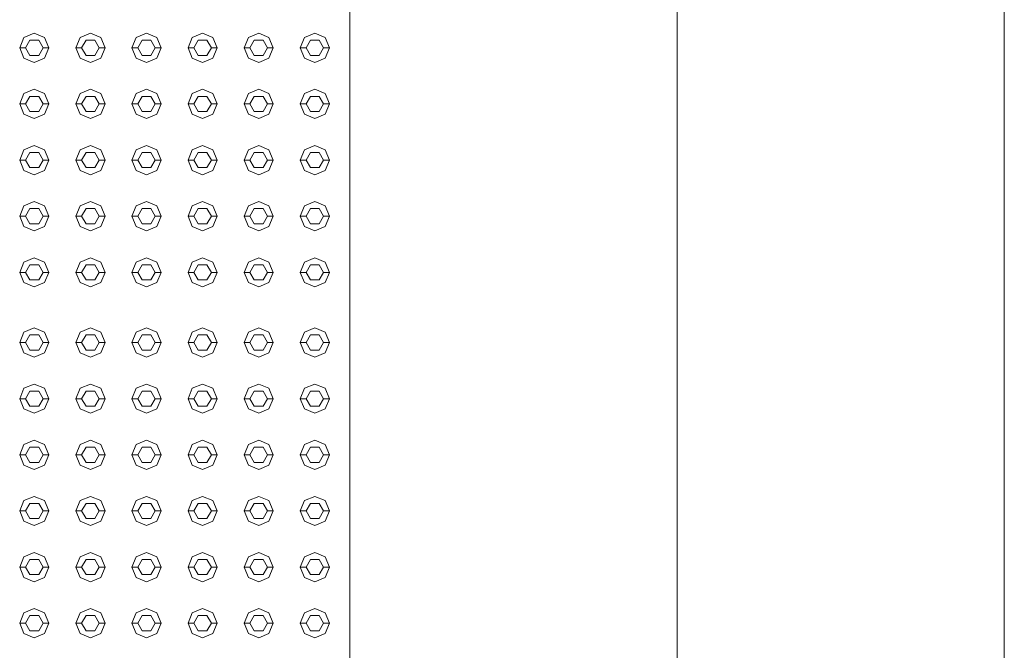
# Model space of a CAD drawing. Header units: millimetres. Extents: x 321 to 585, y -277 to 9.
# Tile 28 of 256: x 389.08 to 390.76, y -236.11 to -235.03. Entities that reach past the tile are written whole.
import ezdxf

# ---------------------------------------------------------------- set-up
doc = ezdxf.new("R2010")
doc.units = ezdxf.units.MM
doc.header["$MEASUREMENT"] = 0
doc.layers.add('IFC-Elemento construtivo genérico-Contorno', color=253, linetype='Continuous', lineweight=5)
doc.layers.add('IFC-Escada-Contorno', color=32, linetype='Continuous', lineweight=5)

msp = doc.modelspace()

# ---------------------------------------------------------------- linework, layer by layer
at = {"layer": 'IFC-Elemento construtivo genérico-Contorno', "lineweight": 5}
for p, q in [((389.0871, -235.0647), (389.1048, -235.0574)), ((389.1048, -235.0574), (389.1224, -235.0647)), ((389.1831, -235.0647), (389.2008, -235.0574)), ((389.2008, -235.0574), (389.2184, -235.0647)), ((389.2791, -235.0647), (389.2968, -235.0574)), ((389.2968, -235.0574), (389.3144, -235.0647)), ((389.3751, -235.0647), (389.3928, -235.0574)), ((389.3928, -235.0574), (389.4104, -235.0647)), ((389.4711, -235.0647), (389.4888, -235.0574)), ((389.4888, -235.0574), (389.5064, -235.0647)), ((389.5671, -235.0647), (389.5848, -235.0574)), ((389.5848, -235.0574), (389.6024, -235.0647)), ((389.0798, -235.0824), (389.0871, -235.0647)), ((389.0898, -235.0824), (389.0973, -235.0694)), ((389.0973, -235.0694), (389.1123, -235.0694)), ((389.1123, -235.0694), (389.1198, -235.0824)), ((389.1224, -235.0647), (389.1298, -235.0824)), ((389.1758, -235.0824), (389.1831, -235.0647)), ((389.1858, -235.0824), (389.1933, -235.0694)), ((389.1933, -235.0694), (389.2083, -235.0694)), ((389.2083, -235.0694), (389.2158, -235.0824)), ((389.2184, -235.0647), (389.2258, -235.0824)), ((389.2718, -235.0824), (389.2791, -235.0647)), ((389.2818, -235.0824), (389.2893, -235.0694)), ((389.2893, -235.0694), (389.3043, -235.0694)), ((389.3043, -235.0694), (389.3118, -235.0824)), ((389.3144, -235.0647), (389.3218, -235.0824)), ((389.3678, -235.0824), (389.3751, -235.0647)), ((389.3778, -235.0824), (389.3853, -235.0694)), ((389.3853, -235.0694), (389.4003, -235.0694)), ((389.4003, -235.0694), (389.4078, -235.0824)), ((389.4104, -235.0647), (389.4178, -235.0824)), ((389.4638, -235.0824), (389.4711, -235.0647)), ((389.4738, -235.0824), (389.4813, -235.0694)), ((389.4813, -235.0694), (389.4963, -235.0694)), ((389.4963, -235.0694), (389.5038, -235.0824)), ((389.5064, -235.0647), (389.5138, -235.0824)), ((389.5598, -235.0824), (389.5671, -235.0647)), ((389.5698, -235.0824), (389.5773, -235.0694)), ((389.5773, -235.0694), (389.5923, -235.0694)), ((389.5923, -235.0694), (389.5998, -235.0824)), ((389.6024, -235.0647), (389.6098, -235.0824)), ((389.0798, -235.0824), (389.0898, -235.0824)), ((389.0798, -235.0824), (389.0871, -235.1)), ((389.0898, -235.0824), (389.0973, -235.0953)), ((389.1123, -235.0953), (389.1198, -235.0824)), ((389.1198, -235.0824), (389.1298, -235.0824)), ((389.1224, -235.1), (389.1298, -235.0824)), ((389.1758, -235.0824), (389.1858, -235.0824)), ((389.1758, -235.0824), (389.1831, -235.1)), ((389.1858, -235.0824), (389.1933, -235.0953)), ((389.2083, -235.0953), (389.2158, -235.0824)), ((389.2158, -235.0824), (389.2258, -235.0824)), ((389.2184, -235.1), (389.2258, -235.0824)), ((389.2718, -235.0824), (389.2818, -235.0824)), ((389.2718, -235.0824), (389.2791, -235.1)), ((389.2818, -235.0824), (389.2893, -235.0953)), ((389.3043, -235.0953), (389.3118, -235.0824)), ((389.3118, -235.0824), (389.3218, -235.0824)), ((389.3144, -235.1), (389.3218, -235.0824)), ((389.3678, -235.0824), (389.3778, -235.0824)), ((389.3678, -235.0824), (389.3751, -235.1)), ((389.3778, -235.0824), (389.3853, -235.0953)), ((389.4003, -235.0953), (389.4078, -235.0824)), ((389.4078, -235.0824), (389.4178, -235.0824)), ((389.4104, -235.1), (389.4178, -235.0824)), ((389.4638, -235.0824), (389.4738, -235.0824)), ((389.4638, -235.0824), (389.4711, -235.1)), ((389.4738, -235.0824), (389.4813, -235.0953)), ((389.4963, -235.0953), (389.5038, -235.0824)), ((389.5038, -235.0824), (389.5138, -235.0824)), ((389.5064, -235.1), (389.5138, -235.0824)), ((389.5598, -235.0824), (389.5698, -235.0824)), ((389.5598, -235.0824), (389.5671, -235.1)), ((389.5698, -235.0824), (389.5773, -235.0953)), ((389.5923, -235.0953), (389.5998, -235.0824)), ((389.5998, -235.0824), (389.6098, -235.0824)), ((389.6024, -235.1), (389.6098, -235.0824)), ((389.0871, -235.1), (389.1048, -235.1074)), ((389.0973, -235.0953), (389.1123, -235.0953)), ((389.1048, -235.1074), (389.1224, -235.1)), ((389.1831, -235.1), (389.2008, -235.1074)), ((389.1933, -235.0953), (389.2083, -235.0953)), ((389.2008, -235.1074), (389.2184, -235.1)), ((389.2791, -235.1), (389.2968, -235.1074)), ((389.2893, -235.0953), (389.3043, -235.0953)), ((389.2968, -235.1074), (389.3144, -235.1)), ((389.3751, -235.1), (389.3928, -235.1074)), ((389.3853, -235.0953), (389.4003, -235.0953)), ((389.3928, -235.1074), (389.4104, -235.1)), ((389.4711, -235.1), (389.4888, -235.1074)), ((389.4813, -235.0953), (389.4963, -235.0953)), ((389.4888, -235.1074), (389.5064, -235.1)), ((389.5671, -235.1), (389.5848, -235.1074)), ((389.5773, -235.0953), (389.5923, -235.0953)), ((389.5848, -235.1074), (389.6024, -235.1)), ((389.0871, -235.1607), (389.1048, -235.1534)), ((389.1048, -235.1534), (389.1224, -235.1607)), ((389.1831, -235.1607), (389.2008, -235.1534)), ((389.2008, -235.1534), (389.2184, -235.1607)), ((389.2791, -235.1607), (389.2968, -235.1534)), ((389.2968, -235.1534), (389.3144, -235.1607)), ((389.3751, -235.1607), (389.3928, -235.1534)), ((389.3928, -235.1534), (389.4104, -235.1607)), ((389.4711, -235.1607), (389.4888, -235.1534)), ((389.4888, -235.1534), (389.5064, -235.1607)), ((389.5671, -235.1607), (389.5848, -235.1534)), ((389.5848, -235.1534), (389.6024, -235.1607)), ((389.0798, -235.1784), (389.0871, -235.1607)), ((389.0898, -235.1784), (389.0973, -235.1654)), ((389.0973, -235.1654), (389.1123, -235.1654)), ((389.1123, -235.1654), (389.1198, -235.1784)), ((389.1224, -235.1607), (389.1298, -235.1784)), ((389.1758, -235.1784), (389.1831, -235.1607)), ((389.1858, -235.1784), (389.1933, -235.1654)), ((389.1933, -235.1654), (389.2083, -235.1654)), ((389.2083, -235.1654), (389.2158, -235.1784)), ((389.2184, -235.1607), (389.2258, -235.1784)), ((389.2718, -235.1784), (389.2791, -235.1607)), ((389.2818, -235.1784), (389.2893, -235.1654)), ((389.2893, -235.1654), (389.3043, -235.1654)), ((389.3043, -235.1654), (389.3118, -235.1784)), ((389.3144, -235.1607), (389.3218, -235.1784)), ((389.3678, -235.1784), (389.3751, -235.1607)), ((389.3778, -235.1784), (389.3853, -235.1654)), ((389.3853, -235.1654), (389.4003, -235.1654)), ((389.4003, -235.1654), (389.4078, -235.1784)), ((389.4104, -235.1607), (389.4178, -235.1784)), ((389.4638, -235.1784), (389.4711, -235.1607)), ((389.4738, -235.1784), (389.4813, -235.1654)), ((389.4813, -235.1654), (389.4963, -235.1654)), ((389.4963, -235.1654), (389.5038, -235.1784)), ((389.5064, -235.1607), (389.5138, -235.1784)), ((389.5598, -235.1784), (389.5671, -235.1607)), ((389.5698, -235.1784), (389.5773, -235.1654)), ((389.5773, -235.1654), (389.5923, -235.1654)), ((389.5923, -235.1654), (389.5998, -235.1784)), ((389.6024, -235.1607), (389.6098, -235.1784)), ((389.0798, -235.1784), (389.0898, -235.1784)), ((389.0798, -235.1784), (389.0871, -235.196)), ((389.0898, -235.1784), (389.0973, -235.1913)), ((389.0973, -235.1913), (389.1123, -235.1913)), ((389.1123, -235.1913), (389.1198, -235.1784)), ((389.1198, -235.1784), (389.1298, -235.1784)), ((389.1224, -235.196), (389.1298, -235.1784)), ((389.1758, -235.1784), (389.1858, -235.1784)), ((389.1758, -235.1784), (389.1831, -235.196)), ((389.1858, -235.1784), (389.1933, -235.1913)), ((389.1933, -235.1913), (389.2083, -235.1913)), ((389.2083, -235.1913), (389.2158, -235.1784)), ((389.2158, -235.1784), (389.2258, -235.1784)), ((389.2184, -235.196), (389.2258, -235.1784)), ((389.2718, -235.1784), (389.2818, -235.1784)), ((389.2718, -235.1784), (389.2791, -235.196)), ((389.2818, -235.1784), (389.2893, -235.1913)), ((389.2893, -235.1913), (389.3043, -235.1913)), ((389.3043, -235.1913), (389.3118, -235.1784)), ((389.3118, -235.1784), (389.3218, -235.1784)), ((389.3144, -235.196), (389.3218, -235.1784)), ((389.3678, -235.1784), (389.3778, -235.1784)), ((389.3678, -235.1784), (389.3751, -235.196)), ((389.3778, -235.1784), (389.3853, -235.1913)), ((389.3853, -235.1913), (389.4003, -235.1913)), ((389.4003, -235.1913), (389.4078, -235.1784)), ((389.4078, -235.1784), (389.4178, -235.1784)), ((389.4104, -235.196), (389.4178, -235.1784)), ((389.4638, -235.1784), (389.4738, -235.1784)), ((389.4638, -235.1784), (389.4711, -235.196)), ((389.4738, -235.1784), (389.4813, -235.1913)), ((389.4813, -235.1913), (389.4963, -235.1913)), ((389.4963, -235.1913), (389.5038, -235.1784)), ((389.5038, -235.1784), (389.5138, -235.1784)), ((389.5064, -235.196), (389.5138, -235.1784)), ((389.5598, -235.1784), (389.5698, -235.1784)), ((389.5598, -235.1784), (389.5671, -235.196)), ((389.5698, -235.1784), (389.5773, -235.1913)), ((389.5773, -235.1913), (389.5923, -235.1913)), ((389.5923, -235.1913), (389.5998, -235.1784)), ((389.5998, -235.1784), (389.6098, -235.1784)), ((389.6024, -235.196), (389.6098, -235.1784)), ((389.0871, -235.196), (389.1048, -235.2034)), ((389.1048, -235.2034), (389.1224, -235.196)), ((389.1831, -235.196), (389.2008, -235.2034)), ((389.2008, -235.2034), (389.2184, -235.196)), ((389.2791, -235.196), (389.2968, -235.2034)), ((389.2968, -235.2034), (389.3144, -235.196)), ((389.3751, -235.196), (389.3928, -235.2034)), ((389.3928, -235.2034), (389.4104, -235.196)), ((389.4711, -235.196), (389.4888, -235.2034)), ((389.4888, -235.2034), (389.5064, -235.196)), ((389.5671, -235.196), (389.5848, -235.2034)), ((389.5848, -235.2034), (389.6024, -235.196)), ((389.0798, -235.2744), (389.0871, -235.2567)), ((389.0871, -235.2567), (389.1048, -235.2494)), ((389.1048, -235.2494), (389.1224, -235.2567)), ((389.1224, -235.2567), (389.1298, -235.2744)), ((389.1758, -235.2744), (389.1831, -235.2567)), ((389.1831, -235.2567), (389.2008, -235.2494)), ((389.2008, -235.2494), (389.2184, -235.2567)), ((389.2184, -235.2567), (389.2258, -235.2744)), ((389.2718, -235.2744), (389.2791, -235.2567)), ((389.2791, -235.2567), (389.2968, -235.2494)), ((389.2968, -235.2494), (389.3144, -235.2567)), ((389.3144, -235.2567), (389.3218, -235.2744)), ((389.3678, -235.2744), (389.3751, -235.2567)), ((389.3751, -235.2567), (389.3928, -235.2494)), ((389.3928, -235.2494), (389.4104, -235.2567)), ((389.4104, -235.2567), (389.4178, -235.2744)), ((389.4638, -235.2744), (389.4711, -235.2567)), ((389.4711, -235.2567), (389.4888, -235.2494)), ((389.4888, -235.2494), (389.5064, -235.2567)), ((389.5064, -235.2567), (389.5138, -235.2744)), ((389.5598, -235.2744), (389.5671, -235.2567)), ((389.5671, -235.2567), (389.5848, -235.2494)), ((389.5848, -235.2494), (389.6024, -235.2567)), ((389.6024, -235.2567), (389.6098, -235.2744)), ((389.0798, -235.2744), (389.0898, -235.2744)), ((389.0798, -235.2744), (389.0871, -235.292)), ((389.0898, -235.2744), (389.0973, -235.2614)), ((389.0898, -235.2744), (389.0973, -235.2873)), ((389.0973, -235.2614), (389.1123, -235.2614)), ((389.1123, -235.2614), (389.1198, -235.2744)), ((389.1123, -235.2873), (389.1198, -235.2744)), ((389.1198, -235.2744), (389.1298, -235.2744)), ((389.1224, -235.292), (389.1298, -235.2744)), ((389.1758, -235.2744), (389.1858, -235.2744)), ((389.1758, -235.2744), (389.1831, -235.292)), ((389.1858, -235.2744), (389.1933, -235.2614)), ((389.1858, -235.2744), (389.1933, -235.2873)), ((389.1933, -235.2614), (389.2083, -235.2614)), ((389.2083, -235.2614), (389.2158, -235.2744)), ((389.2083, -235.2873), (389.2158, -235.2744)), ((389.2158, -235.2744), (389.2258, -235.2744)), ((389.2184, -235.292), (389.2258, -235.2744)), ((389.2718, -235.2744), (389.2818, -235.2744)), ((389.2718, -235.2744), (389.2791, -235.292)), ((389.2818, -235.2744), (389.2893, -235.2614)), ((389.2818, -235.2744), (389.2893, -235.2873)), ((389.2893, -235.2614), (389.3043, -235.2614)), ((389.3043, -235.2614), (389.3118, -235.2744)), ((389.3043, -235.2873), (389.3118, -235.2744)), ((389.3118, -235.2744), (389.3218, -235.2744)), ((389.3144, -235.292), (389.3218, -235.2744)), ((389.3678, -235.2744), (389.3778, -235.2744)), ((389.3678, -235.2744), (389.3751, -235.292)), ((389.3778, -235.2744), (389.3853, -235.2614)), ((389.3778, -235.2744), (389.3853, -235.2873)), ((389.3853, -235.2614), (389.4003, -235.2614)), ((389.4003, -235.2614), (389.4078, -235.2744)), ((389.4003, -235.2873), (389.4078, -235.2744)), ((389.4078, -235.2744), (389.4178, -235.2744)), ((389.4104, -235.292), (389.4178, -235.2744)), ((389.4638, -235.2744), (389.4738, -235.2744)), ((389.4638, -235.2744), (389.4711, -235.292)), ((389.4738, -235.2744), (389.4813, -235.2614)), ((389.4738, -235.2744), (389.4813, -235.2873)), ((389.4813, -235.2614), (389.4963, -235.2614)), ((389.4963, -235.2614), (389.5038, -235.2744)), ((389.4963, -235.2873), (389.5038, -235.2744)), ((389.5038, -235.2744), (389.5138, -235.2744)), ((389.5064, -235.292), (389.5138, -235.2744)), ((389.5598, -235.2744), (389.5698, -235.2744)), ((389.5598, -235.2744), (389.5671, -235.292)), ((389.5698, -235.2744), (389.5773, -235.2614)), ((389.5698, -235.2744), (389.5773, -235.2873)), ((389.5773, -235.2614), (389.5923, -235.2614)), ((389.5923, -235.2614), (389.5998, -235.2744)), ((389.5923, -235.2873), (389.5998, -235.2744)), ((389.5998, -235.2744), (389.6098, -235.2744)), ((389.6024, -235.292), (389.6098, -235.2744)), ((389.0871, -235.292), (389.1048, -235.2994)), ((389.0973, -235.2873), (389.1123, -235.2873)), ((389.1048, -235.2994), (389.1224, -235.292)), ((389.1831, -235.292), (389.2008, -235.2994)), ((389.1933, -235.2873), (389.2083, -235.2873)), ((389.2008, -235.2994), (389.2184, -235.292)), ((389.2791, -235.292), (389.2968, -235.2994)), ((389.2893, -235.2873), (389.3043, -235.2873)), ((389.2968, -235.2994), (389.3144, -235.292)), ((389.3751, -235.292), (389.3928, -235.2994)), ((389.3853, -235.2873), (389.4003, -235.2873)), ((389.3928, -235.2994), (389.4104, -235.292)), ((389.4711, -235.292), (389.4888, -235.2994)), ((389.4813, -235.2873), (389.4963, -235.2873)), ((389.4888, -235.2994), (389.5064, -235.292)), ((389.5671, -235.292), (389.5848, -235.2994)), ((389.5773, -235.2873), (389.5923, -235.2873)), ((389.5848, -235.2994), (389.6024, -235.292)), ((389.0798, -235.3704), (389.0871, -235.3527)), ((389.0871, -235.3527), (389.1048, -235.3454)), ((389.0898, -235.3704), (389.0973, -235.3574)), ((389.0973, -235.3574), (389.1123, -235.3574)), ((389.1048, -235.3454), (389.1224, -235.3527)), ((389.1123, -235.3574), (389.1198, -235.3704)), ((389.1224, -235.3527), (389.1298, -235.3704)), ((389.1758, -235.3704), (389.1831, -235.3527)), ((389.1831, -235.3527), (389.2008, -235.3454)), ((389.1858, -235.3704), (389.1933, -235.3574)), ((389.1933, -235.3574), (389.2083, -235.3574)), ((389.2008, -235.3454), (389.2184, -235.3527)), ((389.2083, -235.3574), (389.2158, -235.3704)), ((389.2184, -235.3527), (389.2258, -235.3704)), ((389.2718, -235.3704), (389.2791, -235.3527)), ((389.2791, -235.3527), (389.2968, -235.3454)), ((389.2818, -235.3704), (389.2893, -235.3574)), ((389.2893, -235.3574), (389.3043, -235.3574)), ((389.2968, -235.3454), (389.3144, -235.3527)), ((389.3043, -235.3574), (389.3118, -235.3704)), ((389.3144, -235.3527), (389.3218, -235.3704)), ((389.3678, -235.3704), (389.3751, -235.3527)), ((389.3751, -235.3527), (389.3928, -235.3454)), ((389.3778, -235.3704), (389.3853, -235.3574)), ((389.3853, -235.3574), (389.4003, -235.3574)), ((389.3928, -235.3454), (389.4104, -235.3527)), ((389.4003, -235.3574), (389.4078, -235.3704)), ((389.4104, -235.3527), (389.4178, -235.3704)), ((389.4638, -235.3704), (389.4711, -235.3527)), ((389.4711, -235.3527), (389.4888, -235.3454)), ((389.4738, -235.3704), (389.4813, -235.3574)), ((389.4813, -235.3574), (389.4963, -235.3574)), ((389.4888, -235.3454), (389.5064, -235.3527)), ((389.4963, -235.3574), (389.5038, -235.3704)), ((389.5064, -235.3527), (389.5138, -235.3704)), ((389.5598, -235.3704), (389.5671, -235.3527)), ((389.5671, -235.3527), (389.5848, -235.3454)), ((389.5698, -235.3704), (389.5773, -235.3574)), ((389.5773, -235.3574), (389.5923, -235.3574)), ((389.5848, -235.3454), (389.6024, -235.3527)), ((389.5923, -235.3574), (389.5998, -235.3704)), ((389.6024, -235.3527), (389.6098, -235.3704)), ((389.0798, -235.3704), (389.0898, -235.3704)), ((389.0798, -235.3704), (389.0871, -235.388)), ((389.0898, -235.3704), (389.0973, -235.3833)), ((389.1123, -235.3833), (389.1198, -235.3704)), ((389.1198, -235.3704), (389.1298, -235.3704)), ((389.1224, -235.388), (389.1298, -235.3704)), ((389.1758, -235.3704), (389.1858, -235.3704)), ((389.1758, -235.3704), (389.1831, -235.388)), ((389.1858, -235.3704), (389.1933, -235.3833)), ((389.2083, -235.3833), (389.2158, -235.3704)), ((389.2158, -235.3704), (389.2258, -235.3704)), ((389.2184, -235.388), (389.2258, -235.3704)), ((389.2718, -235.3704), (389.2818, -235.3704)), ((389.2718, -235.3704), (389.2791, -235.388)), ((389.2818, -235.3704), (389.2893, -235.3833)), ((389.3043, -235.3833), (389.3118, -235.3704)), ((389.3118, -235.3704), (389.3218, -235.3704)), ((389.3144, -235.388), (389.3218, -235.3704)), ((389.3678, -235.3704), (389.3778, -235.3704)), ((389.3678, -235.3704), (389.3751, -235.388)), ((389.3778, -235.3704), (389.3853, -235.3833)), ((389.4003, -235.3833), (389.4078, -235.3704)), ((389.4078, -235.3704), (389.4178, -235.3704)), ((389.4104, -235.388), (389.4178, -235.3704)), ((389.4638, -235.3704), (389.4738, -235.3704)), ((389.4638, -235.3704), (389.4711, -235.388)), ((389.4738, -235.3704), (389.4813, -235.3833)), ((389.4963, -235.3833), (389.5038, -235.3704)), ((389.5038, -235.3704), (389.5138, -235.3704)), ((389.5064, -235.388), (389.5138, -235.3704)), ((389.5598, -235.3704), (389.5698, -235.3704)), ((389.5598, -235.3704), (389.5671, -235.388)), ((389.5698, -235.3704), (389.5773, -235.3833)), ((389.5923, -235.3833), (389.5998, -235.3704)), ((389.5998, -235.3704), (389.6098, -235.3704)), ((389.6024, -235.388), (389.6098, -235.3704)), ((389.0871, -235.388), (389.1048, -235.3954)), ((389.0973, -235.3833), (389.1123, -235.3833)), ((389.1048, -235.3954), (389.1224, -235.388)), ((389.1831, -235.388), (389.2008, -235.3954)), ((389.1933, -235.3833), (389.2083, -235.3833)), ((389.2008, -235.3954), (389.2184, -235.388)), ((389.2791, -235.388), (389.2968, -235.3954)), ((389.2893, -235.3833), (389.3043, -235.3833)), ((389.2968, -235.3954), (389.3144, -235.388)), ((389.3751, -235.388), (389.3928, -235.3954)), ((389.3853, -235.3833), (389.4003, -235.3833)), ((389.3928, -235.3954), (389.4104, -235.388)), ((389.4711, -235.388), (389.4888, -235.3954)), ((389.4813, -235.3833), (389.4963, -235.3833)), ((389.4888, -235.3954), (389.5064, -235.388)), ((389.5671, -235.388), (389.5848, -235.3954)), ((389.5773, -235.3833), (389.5923, -235.3833)), ((389.5848, -235.3954), (389.6024, -235.388)), ((389.0871, -235.4487), (389.1048, -235.4414)), ((389.1048, -235.4414), (389.1224, -235.4487)), ((389.1831, -235.4487), (389.2008, -235.4414)), ((389.2008, -235.4414), (389.2184, -235.4487)), ((389.2791, -235.4487), (389.2968, -235.4414)), ((389.2968, -235.4414), (389.3144, -235.4487)), ((389.3751, -235.4487), (389.3928, -235.4414)), ((389.3928, -235.4414), (389.4104, -235.4487)), ((389.4711, -235.4487), (389.4888, -235.4414)), ((389.4888, -235.4414), (389.5064, -235.4487)), ((389.5671, -235.4487), (389.5848, -235.4414)), ((389.5848, -235.4414), (389.6024, -235.4487)), ((389.0798, -235.4664), (389.0871, -235.4487)), ((389.0898, -235.4664), (389.0973, -235.4534)), ((389.0973, -235.4534), (389.1123, -235.4534)), ((389.1123, -235.4534), (389.1198, -235.4664)), ((389.1224, -235.4487), (389.1298, -235.4664)), ((389.1758, -235.4664), (389.1831, -235.4487)), ((389.1858, -235.4664), (389.1933, -235.4534)), ((389.1933, -235.4534), (389.2083, -235.4534)), ((389.2083, -235.4534), (389.2158, -235.4664)), ((389.2184, -235.4487), (389.2258, -235.4664)), ((389.2718, -235.4664), (389.2791, -235.4487)), ((389.2818, -235.4664), (389.2893, -235.4534)), ((389.2893, -235.4534), (389.3043, -235.4534)), ((389.3043, -235.4534), (389.3118, -235.4664)), ((389.3144, -235.4487), (389.3218, -235.4664)), ((389.3678, -235.4664), (389.3751, -235.4487)), ((389.3778, -235.4664), (389.3853, -235.4534)), ((389.3853, -235.4534), (389.4003, -235.4534)), ((389.4003, -235.4534), (389.4078, -235.4664)), ((389.4104, -235.4487), (389.4178, -235.4664)), ((389.4638, -235.4664), (389.4711, -235.4487)), ((389.4738, -235.4664), (389.4813, -235.4534)), ((389.4813, -235.4534), (389.4963, -235.4534)), ((389.4963, -235.4534), (389.5038, -235.4664)), ((389.5064, -235.4487), (389.5138, -235.4664)), ((389.5598, -235.4664), (389.5671, -235.4487)), ((389.5698, -235.4664), (389.5773, -235.4534)), ((389.5773, -235.4534), (389.5923, -235.4534)), ((389.5923, -235.4534), (389.5998, -235.4664)), ((389.6024, -235.4487), (389.6098, -235.4664)), ((389.0798, -235.4664), (389.0898, -235.4664)), ((389.0798, -235.4664), (389.0871, -235.484)), ((389.0898, -235.4664), (389.0973, -235.4793)), ((389.1123, -235.4793), (389.1198, -235.4664)), ((389.1198, -235.4664), (389.1298, -235.4664)), ((389.1224, -235.484), (389.1298, -235.4664)), ((389.1758, -235.4664), (389.1858, -235.4664)), ((389.1758, -235.4664), (389.1831, -235.484)), ((389.1858, -235.4664), (389.1933, -235.4793)), ((389.2083, -235.4793), (389.2158, -235.4664)), ((389.2158, -235.4664), (389.2258, -235.4664)), ((389.2184, -235.484), (389.2258, -235.4664)), ((389.2718, -235.4664), (389.2818, -235.4664)), ((389.2718, -235.4664), (389.2791, -235.484)), ((389.2818, -235.4664), (389.2893, -235.4793)), ((389.3043, -235.4793), (389.3118, -235.4664)), ((389.3118, -235.4664), (389.3218, -235.4664)), ((389.3144, -235.484), (389.3218, -235.4664)), ((389.3678, -235.4664), (389.3778, -235.4664)), ((389.3678, -235.4664), (389.3751, -235.484)), ((389.3778, -235.4664), (389.3853, -235.4793)), ((389.4003, -235.4793), (389.4078, -235.4664)), ((389.4078, -235.4664), (389.4178, -235.4664)), ((389.4104, -235.484), (389.4178, -235.4664)), ((389.4638, -235.4664), (389.4738, -235.4664)), ((389.4638, -235.4664), (389.4711, -235.484)), ((389.4738, -235.4664), (389.4813, -235.4793)), ((389.4963, -235.4793), (389.5038, -235.4664)), ((389.5038, -235.4664), (389.5138, -235.4664)), ((389.5064, -235.484), (389.5138, -235.4664)), ((389.5598, -235.4664), (389.5698, -235.4664)), ((389.5598, -235.4664), (389.5671, -235.484)), ((389.5698, -235.4664), (389.5773, -235.4793)), ((389.5923, -235.4793), (389.5998, -235.4664)), ((389.5998, -235.4664), (389.6098, -235.4664)), ((389.6024, -235.484), (389.6098, -235.4664)), ((389.0871, -235.484), (389.1048, -235.4914)), ((389.0973, -235.4793), (389.1123, -235.4793)), ((389.1048, -235.4914), (389.1224, -235.484)), ((389.1831, -235.484), (389.2008, -235.4914)), ((389.1933, -235.4793), (389.2083, -235.4793)), ((389.2008, -235.4914), (389.2184, -235.484)), ((389.2791, -235.484), (389.2968, -235.4914)), ((389.2893, -235.4793), (389.3043, -235.4793)), ((389.2968, -235.4914), (389.3144, -235.484)), ((389.3751, -235.484), (389.3928, -235.4914)), ((389.3853, -235.4793), (389.4003, -235.4793)), ((389.3928, -235.4914), (389.4104, -235.484)), ((389.4711, -235.484), (389.4888, -235.4914)), ((389.4813, -235.4793), (389.4963, -235.4793)), ((389.4888, -235.4914), (389.5064, -235.484)), ((389.5671, -235.484), (389.5848, -235.4914)), ((389.5773, -235.4793), (389.5923, -235.4793)), ((389.5848, -235.4914), (389.6024, -235.484)), ((389.0871, -235.5687), (389.1048, -235.5614)), ((389.1048, -235.5614), (389.1224, -235.5687)), ((389.1831, -235.5687), (389.2008, -235.5614)), ((389.2008, -235.5614), (389.2184, -235.5687)), ((389.2791, -235.5687), (389.2968, -235.5614)), ((389.2968, -235.5614), (389.3144, -235.5687)), ((389.3751, -235.5687), (389.3928, -235.5614)), ((389.3928, -235.5614), (389.4104, -235.5687)), ((389.4711, -235.5687), (389.4888, -235.5614)), ((389.4888, -235.5614), (389.5064, -235.5687)), ((389.5671, -235.5687), (389.5848, -235.5614)), ((389.5848, -235.5614), (389.6024, -235.5687)), ((389.0798, -235.5864), (389.0871, -235.5687)), ((389.0898, -235.5864), (389.0973, -235.5734)), ((389.0973, -235.5734), (389.1123, -235.5734)), ((389.1123, -235.5734), (389.1198, -235.5864)), ((389.1224, -235.5687), (389.1298, -235.5864)), ((389.1758, -235.5864), (389.1831, -235.5687)), ((389.1858, -235.5864), (389.1933, -235.5734)), ((389.1933, -235.5734), (389.2083, -235.5734)), ((389.2083, -235.5734), (389.2158, -235.5864)), ((389.2184, -235.5687), (389.2258, -235.5864)), ((389.2718, -235.5864), (389.2791, -235.5687)), ((389.2818, -235.5864), (389.2893, -235.5734)), ((389.2893, -235.5734), (389.3043, -235.5734)), ((389.3043, -235.5734), (389.3118, -235.5864)), ((389.3144, -235.5687), (389.3218, -235.5864)), ((389.3678, -235.5864), (389.3751, -235.5687)), ((389.3778, -235.5864), (389.3853, -235.5734)), ((389.3853, -235.5734), (389.4003, -235.5734)), ((389.4003, -235.5734), (389.4078, -235.5864)), ((389.4104, -235.5687), (389.4178, -235.5864)), ((389.4638, -235.5864), (389.4711, -235.5687)), ((389.4738, -235.5864), (389.4813, -235.5734)), ((389.4813, -235.5734), (389.4963, -235.5734)), ((389.4963, -235.5734), (389.5038, -235.5864)), ((389.5064, -235.5687), (389.5138, -235.5864)), ((389.5598, -235.5864), (389.5671, -235.5687)), ((389.5698, -235.5864), (389.5773, -235.5734)), ((389.5773, -235.5734), (389.5923, -235.5734)), ((389.5923, -235.5734), (389.5998, -235.5864)), ((389.6024, -235.5687), (389.6098, -235.5864)), ((389.0798, -235.5864), (389.0898, -235.5864)), ((389.0798, -235.5864), (389.0871, -235.604)), ((389.0898, -235.5864), (389.0973, -235.5993)), ((389.1123, -235.5993), (389.1198, -235.5864)), ((389.1198, -235.5864), (389.1298, -235.5864)), ((389.1224, -235.604), (389.1298, -235.5864)), ((389.1758, -235.5864), (389.1858, -235.5864)), ((389.1758, -235.5864), (389.1831, -235.604)), ((389.1858, -235.5864), (389.1933, -235.5993)), ((389.2083, -235.5993), (389.2158, -235.5864)), ((389.2158, -235.5864), (389.2258, -235.5864)), ((389.2184, -235.604), (389.2258, -235.5864)), ((389.2718, -235.5864), (389.2818, -235.5864)), ((389.2718, -235.5864), (389.2791, -235.604)), ((389.2818, -235.5864), (389.2893, -235.5993)), ((389.3043, -235.5993), (389.3118, -235.5864)), ((389.3118, -235.5864), (389.3218, -235.5864)), ((389.3144, -235.604), (389.3218, -235.5864)), ((389.3678, -235.5864), (389.3778, -235.5864)), ((389.3678, -235.5864), (389.3751, -235.604)), ((389.3778, -235.5864), (389.3853, -235.5993)), ((389.4003, -235.5993), (389.4078, -235.5864)), ((389.4078, -235.5864), (389.4178, -235.5864)), ((389.4104, -235.604), (389.4178, -235.5864)), ((389.4638, -235.5864), (389.4738, -235.5864)), ((389.4638, -235.5864), (389.4711, -235.604)), ((389.4738, -235.5864), (389.4813, -235.5993)), ((389.4963, -235.5993), (389.5038, -235.5864)), ((389.5038, -235.5864), (389.5138, -235.5864)), ((389.5064, -235.604), (389.5138, -235.5864)), ((389.5598, -235.5864), (389.5698, -235.5864)), ((389.5598, -235.5864), (389.5671, -235.604)), ((389.5698, -235.5864), (389.5773, -235.5993)), ((389.5923, -235.5993), (389.5998, -235.5864)), ((389.5998, -235.5864), (389.6098, -235.5864)), ((389.6024, -235.604), (389.6098, -235.5864)), ((389.0871, -235.604), (389.1048, -235.6114)), ((389.0973, -235.5993), (389.1123, -235.5993)), ((389.1048, -235.6114), (389.1224, -235.604)), ((389.1831, -235.604), (389.2008, -235.6114)), ((389.1933, -235.5993), (389.2083, -235.5993)), ((389.2008, -235.6114), (389.2184, -235.604)), ((389.2791, -235.604), (389.2968, -235.6114)), ((389.2893, -235.5993), (389.3043, -235.5993)), ((389.2968, -235.6114), (389.3144, -235.604)), ((389.3751, -235.604), (389.3928, -235.6114)), ((389.3853, -235.5993), (389.4003, -235.5993)), ((389.3928, -235.6114), (389.4104, -235.604)), ((389.4711, -235.604), (389.4888, -235.6114)), ((389.4813, -235.5993), (389.4963, -235.5993)), ((389.4888, -235.6114), (389.5064, -235.604)), ((389.5671, -235.604), (389.5848, -235.6114)), ((389.5773, -235.5993), (389.5923, -235.5993)), ((389.5848, -235.6114), (389.6024, -235.604)), ((389.0871, -235.6647), (389.1048, -235.6574)), ((389.1048, -235.6574), (389.1224, -235.6647)), ((389.1831, -235.6647), (389.2008, -235.6574)), ((389.2008, -235.6574), (389.2184, -235.6647)), ((389.2791, -235.6647), (389.2968, -235.6574)), ((389.2968, -235.6574), (389.3144, -235.6647)), ((389.3751, -235.6647), (389.3928, -235.6574)), ((389.3928, -235.6574), (389.4104, -235.6647)), ((389.4711, -235.6647), (389.4888, -235.6574)), ((389.4888, -235.6574), (389.5064, -235.6647)), ((389.5671, -235.6647), (389.5848, -235.6574)), ((389.5848, -235.6574), (389.6024, -235.6647)), ((389.0798, -235.6824), (389.0871, -235.6647)), ((389.0898, -235.6824), (389.0973, -235.6694)), ((389.0973, -235.6694), (389.1123, -235.6694)), ((389.1123, -235.6694), (389.1198, -235.6824)), ((389.1224, -235.6647), (389.1298, -235.6824)), ((389.1758, -235.6824), (389.1831, -235.6647)), ((389.1858, -235.6824), (389.1933, -235.6694)), ((389.1933, -235.6694), (389.2083, -235.6694)), ((389.2083, -235.6694), (389.2158, -235.6824)), ((389.2184, -235.6647), (389.2258, -235.6824)), ((389.2718, -235.6824), (389.2791, -235.6647)), ((389.2818, -235.6824), (389.2893, -235.6694)), ((389.2893, -235.6694), (389.3043, -235.6694)), ((389.3043, -235.6694), (389.3118, -235.6824)), ((389.3144, -235.6647), (389.3218, -235.6824)), ((389.3678, -235.6824), (389.3751, -235.6647)), ((389.3778, -235.6824), (389.3853, -235.6694)), ((389.3853, -235.6694), (389.4003, -235.6694)), ((389.4003, -235.6694), (389.4078, -235.6824)), ((389.4104, -235.6647), (389.4178, -235.6824)), ((389.4638, -235.6824), (389.4711, -235.6647)), ((389.4738, -235.6824), (389.4813, -235.6694)), ((389.4813, -235.6694), (389.4963, -235.6694)), ((389.4963, -235.6694), (389.5038, -235.6824)), ((389.5064, -235.6647), (389.5138, -235.6824)), ((389.5598, -235.6824), (389.5671, -235.6647)), ((389.5698, -235.6824), (389.5773, -235.6694)), ((389.5773, -235.6694), (389.5923, -235.6694)), ((389.5923, -235.6694), (389.5998, -235.6824)), ((389.6024, -235.6647), (389.6098, -235.6824)), ((389.0798, -235.6824), (389.0898, -235.6824)), ((389.0798, -235.6824), (389.0871, -235.7)), ((389.0898, -235.6824), (389.0973, -235.6953)), ((389.0973, -235.6953), (389.1123, -235.6953)), ((389.1123, -235.6953), (389.1198, -235.6824)), ((389.1198, -235.6824), (389.1298, -235.6824)), ((389.1224, -235.7), (389.1298, -235.6824)), ((389.1758, -235.6824), (389.1858, -235.6824)), ((389.1758, -235.6824), (389.1831, -235.7)), ((389.1858, -235.6824), (389.1933, -235.6953)), ((389.1933, -235.6953), (389.2083, -235.6953)), ((389.2083, -235.6953), (389.2158, -235.6824)), ((389.2158, -235.6824), (389.2258, -235.6824)), ((389.2184, -235.7), (389.2258, -235.6824)), ((389.2718, -235.6824), (389.2818, -235.6824)), ((389.2718, -235.6824), (389.2791, -235.7)), ((389.2818, -235.6824), (389.2893, -235.6953)), ((389.2893, -235.6953), (389.3043, -235.6953)), ((389.3043, -235.6953), (389.3118, -235.6824)), ((389.3118, -235.6824), (389.3218, -235.6824)), ((389.3144, -235.7), (389.3218, -235.6824)), ((389.3678, -235.6824), (389.3778, -235.6824)), ((389.3678, -235.6824), (389.3751, -235.7)), ((389.3778, -235.6824), (389.3853, -235.6953)), ((389.3853, -235.6953), (389.4003, -235.6953)), ((389.4003, -235.6953), (389.4078, -235.6824)), ((389.4078, -235.6824), (389.4178, -235.6824)), ((389.4104, -235.7), (389.4178, -235.6824)), ((389.4638, -235.6824), (389.4738, -235.6824)), ((389.4638, -235.6824), (389.4711, -235.7)), ((389.4738, -235.6824), (389.4813, -235.6953)), ((389.4813, -235.6953), (389.4963, -235.6953)), ((389.4963, -235.6953), (389.5038, -235.6824)), ((389.5038, -235.6824), (389.5138, -235.6824)), ((389.5064, -235.7), (389.5138, -235.6824)), ((389.5598, -235.6824), (389.5698, -235.6824)), ((389.5598, -235.6824), (389.5671, -235.7)), ((389.5698, -235.6824), (389.5773, -235.6953)), ((389.5773, -235.6953), (389.5923, -235.6953)), ((389.5923, -235.6953), (389.5998, -235.6824)), ((389.5998, -235.6824), (389.6098, -235.6824)), ((389.6024, -235.7), (389.6098, -235.6824)), ((389.0871, -235.7), (389.1048, -235.7074)), ((389.1048, -235.7074), (389.1224, -235.7)), ((389.1831, -235.7), (389.2008, -235.7074)), ((389.2008, -235.7074), (389.2184, -235.7)), ((389.2791, -235.7), (389.2968, -235.7074)), ((389.2968, -235.7074), (389.3144, -235.7)), ((389.3751, -235.7), (389.3928, -235.7074)), ((389.3928, -235.7074), (389.4104, -235.7)), ((389.4711, -235.7), (389.4888, -235.7074)), ((389.4888, -235.7074), (389.5064, -235.7)), ((389.5671, -235.7), (389.5848, -235.7074)), ((389.5848, -235.7074), (389.6024, -235.7)), ((389.0798, -235.7784), (389.0871, -235.7607)), ((389.0871, -235.7607), (389.1048, -235.7534)), ((389.1048, -235.7534), (389.1224, -235.7607)), ((389.1224, -235.7607), (389.1298, -235.7784)), ((389.1758, -235.7784), (389.1831, -235.7607)), ((389.1831, -235.7607), (389.2008, -235.7534)), ((389.2008, -235.7534), (389.2184, -235.7607)), ((389.2184, -235.7607), (389.2258, -235.7784)), ((389.2718, -235.7784), (389.2791, -235.7607)), ((389.2791, -235.7607), (389.2968, -235.7534)), ((389.2968, -235.7534), (389.3144, -235.7607)), ((389.3144, -235.7607), (389.3218, -235.7784)), ((389.3678, -235.7784), (389.3751, -235.7607)), ((389.3751, -235.7607), (389.3928, -235.7534)), ((389.3928, -235.7534), (389.4104, -235.7607)), ((389.4104, -235.7607), (389.4178, -235.7784)), ((389.4638, -235.7784), (389.4711, -235.7607)), ((389.4711, -235.7607), (389.4888, -235.7534)), ((389.4888, -235.7534), (389.5064, -235.7607)), ((389.5064, -235.7607), (389.5138, -235.7784)), ((389.5598, -235.7784), (389.5671, -235.7607)), ((389.5671, -235.7607), (389.5848, -235.7534)), ((389.5848, -235.7534), (389.6024, -235.7607)), ((389.6024, -235.7607), (389.6098, -235.7784)), ((389.0798, -235.7784), (389.0898, -235.7784)), ((389.0798, -235.7784), (389.0871, -235.796)), ((389.0898, -235.7784), (389.0973, -235.7654)), ((389.0898, -235.7784), (389.0973, -235.7913)), ((389.0973, -235.7654), (389.1123, -235.7654)), ((389.1123, -235.7654), (389.1198, -235.7784)), ((389.1123, -235.7913), (389.1198, -235.7784)), ((389.1198, -235.7784), (389.1298, -235.7784)), ((389.1224, -235.796), (389.1298, -235.7784)), ((389.1758, -235.7784), (389.1858, -235.7784)), ((389.1758, -235.7784), (389.1831, -235.796)), ((389.1858, -235.7784), (389.1933, -235.7654)), ((389.1858, -235.7784), (389.1933, -235.7913)), ((389.1933, -235.7654), (389.2083, -235.7654)), ((389.2083, -235.7654), (389.2158, -235.7784)), ((389.2083, -235.7913), (389.2158, -235.7784)), ((389.2158, -235.7784), (389.2258, -235.7784)), ((389.2184, -235.796), (389.2258, -235.7784)), ((389.2718, -235.7784), (389.2818, -235.7784)), ((389.2718, -235.7784), (389.2791, -235.796)), ((389.2818, -235.7784), (389.2893, -235.7654)), ((389.2818, -235.7784), (389.2893, -235.7913)), ((389.2893, -235.7654), (389.3043, -235.7654)), ((389.3043, -235.7654), (389.3118, -235.7784)), ((389.3043, -235.7913), (389.3118, -235.7784)), ((389.3118, -235.7784), (389.3218, -235.7784)), ((389.3144, -235.796), (389.3218, -235.7784)), ((389.3678, -235.7784), (389.3778, -235.7784)), ((389.3678, -235.7784), (389.3751, -235.796)), ((389.3778, -235.7784), (389.3853, -235.7654)), ((389.3778, -235.7784), (389.3853, -235.7913)), ((389.3853, -235.7654), (389.4003, -235.7654)), ((389.4003, -235.7654), (389.4078, -235.7784)), ((389.4003, -235.7913), (389.4078, -235.7784)), ((389.4078, -235.7784), (389.4178, -235.7784)), ((389.4104, -235.796), (389.4178, -235.7784)), ((389.4638, -235.7784), (389.4738, -235.7784)), ((389.4638, -235.7784), (389.4711, -235.796)), ((389.4738, -235.7784), (389.4813, -235.7654)), ((389.4738, -235.7784), (389.4813, -235.7913)), ((389.4813, -235.7654), (389.4963, -235.7654)), ((389.4963, -235.7654), (389.5038, -235.7784)), ((389.4963, -235.7913), (389.5038, -235.7784)), ((389.5038, -235.7784), (389.5138, -235.7784)), ((389.5064, -235.796), (389.5138, -235.7784)), ((389.5598, -235.7784), (389.5698, -235.7784)), ((389.5598, -235.7784), (389.5671, -235.796)), ((389.5698, -235.7784), (389.5773, -235.7654)), ((389.5698, -235.7784), (389.5773, -235.7913)), ((389.5773, -235.7654), (389.5923, -235.7654)), ((389.5923, -235.7654), (389.5998, -235.7784)), ((389.5923, -235.7913), (389.5998, -235.7784)), ((389.5998, -235.7784), (389.6098, -235.7784)), ((389.6024, -235.796), (389.6098, -235.7784)), ((389.0871, -235.796), (389.1048, -235.8034)), ((389.0973, -235.7913), (389.1123, -235.7913)), ((389.1048, -235.8034), (389.1224, -235.796)), ((389.1831, -235.796), (389.2008, -235.8034)), ((389.1933, -235.7913), (389.2083, -235.7913)), ((389.2008, -235.8034), (389.2184, -235.796)), ((389.2791, -235.796), (389.2968, -235.8034)), ((389.2893, -235.7913), (389.3043, -235.7913)), ((389.2968, -235.8034), (389.3144, -235.796)), ((389.3751, -235.796), (389.3928, -235.8034)), ((389.3853, -235.7913), (389.4003, -235.7913)), ((389.3928, -235.8034), (389.4104, -235.796)), ((389.4711, -235.796), (389.4888, -235.8034)), ((389.4813, -235.7913), (389.4963, -235.7913)), ((389.4888, -235.8034), (389.5064, -235.796)), ((389.5671, -235.796), (389.5848, -235.8034)), ((389.5773, -235.7913), (389.5923, -235.7913)), ((389.5848, -235.8034), (389.6024, -235.796)), ((389.0871, -235.8567), (389.1048, -235.8494)), ((389.1048, -235.8494), (389.1224, -235.8567)), ((389.1831, -235.8567), (389.2008, -235.8494)), ((389.2008, -235.8494), (389.2184, -235.8567)), ((389.2791, -235.8567), (389.2968, -235.8494)), ((389.2968, -235.8494), (389.3144, -235.8567)), ((389.3751, -235.8567), (389.3928, -235.8494)), ((389.3928, -235.8494), (389.4104, -235.8567)), ((389.4711, -235.8567), (389.4888, -235.8494)), ((389.4888, -235.8494), (389.5064, -235.8567)), ((389.5671, -235.8567), (389.5848, -235.8494)), ((389.5848, -235.8494), (389.6024, -235.8567)), ((389.0798, -235.8744), (389.0871, -235.8567)), ((389.0898, -235.8744), (389.0973, -235.8614)), ((389.0973, -235.8614), (389.1123, -235.8614)), ((389.1123, -235.8614), (389.1198, -235.8744)), ((389.1224, -235.8567), (389.1298, -235.8744)), ((389.1758, -235.8744), (389.1831, -235.8567)), ((389.1858, -235.8744), (389.1933, -235.8614)), ((389.1933, -235.8614), (389.2083, -235.8614)), ((389.2083, -235.8614), (389.2158, -235.8744)), ((389.2184, -235.8567), (389.2258, -235.8744)), ((389.2718, -235.8744), (389.2791, -235.8567)), ((389.2818, -235.8744), (389.2893, -235.8614)), ((389.2893, -235.8614), (389.3043, -235.8614)), ((389.3043, -235.8614), (389.3118, -235.8744)), ((389.3144, -235.8567), (389.3218, -235.8744)), ((389.3678, -235.8744), (389.3751, -235.8567)), ((389.3778, -235.8744), (389.3853, -235.8614)), ((389.3853, -235.8614), (389.4003, -235.8614)), ((389.4003, -235.8614), (389.4078, -235.8744)), ((389.4104, -235.8567), (389.4178, -235.8744)), ((389.4638, -235.8744), (389.4711, -235.8567)), ((389.4738, -235.8744), (389.4813, -235.8614)), ((389.4813, -235.8614), (389.4963, -235.8614)), ((389.4963, -235.8614), (389.5038, -235.8744)), ((389.5064, -235.8567), (389.5138, -235.8744)), ((389.5598, -235.8744), (389.5671, -235.8567)), ((389.5698, -235.8744), (389.5773, -235.8614)), ((389.5773, -235.8614), (389.5923, -235.8614)), ((389.5923, -235.8614), (389.5998, -235.8744)), ((389.6024, -235.8567), (389.6098, -235.8744)), ((389.0798, -235.8744), (389.0898, -235.8744)), ((389.0798, -235.8744), (389.0871, -235.892)), ((389.0898, -235.8744), (389.0973, -235.8873)), ((389.1123, -235.8873), (389.1198, -235.8744)), ((389.1198, -235.8744), (389.1298, -235.8744)), ((389.1224, -235.892), (389.1298, -235.8744)), ((389.1758, -235.8744), (389.1858, -235.8744)), ((389.1758, -235.8744), (389.1831, -235.892)), ((389.1858, -235.8744), (389.1933, -235.8873)), ((389.2083, -235.8873), (389.2158, -235.8744)), ((389.2158, -235.8744), (389.2258, -235.8744)), ((389.2184, -235.892), (389.2258, -235.8744)), ((389.2718, -235.8744), (389.2818, -235.8744)), ((389.2718, -235.8744), (389.2791, -235.892)), ((389.2818, -235.8744), (389.2893, -235.8873)), ((389.3043, -235.8873), (389.3118, -235.8744)), ((389.3118, -235.8744), (389.3218, -235.8744)), ((389.3144, -235.892), (389.3218, -235.8744)), ((389.3678, -235.8744), (389.3778, -235.8744)), ((389.3678, -235.8744), (389.3751, -235.892)), ((389.3778, -235.8744), (389.3853, -235.8873)), ((389.4003, -235.8873), (389.4078, -235.8744)), ((389.4078, -235.8744), (389.4178, -235.8744)), ((389.4104, -235.892), (389.4178, -235.8744)), ((389.4638, -235.8744), (389.4738, -235.8744)), ((389.4638, -235.8744), (389.4711, -235.892)), ((389.4738, -235.8744), (389.4813, -235.8873)), ((389.4963, -235.8873), (389.5038, -235.8744)), ((389.5038, -235.8744), (389.5138, -235.8744)), ((389.5064, -235.892), (389.5138, -235.8744)), ((389.5598, -235.8744), (389.5698, -235.8744)), ((389.5598, -235.8744), (389.5671, -235.892)), ((389.5698, -235.8744), (389.5773, -235.8873)), ((389.5923, -235.8873), (389.5998, -235.8744)), ((389.5998, -235.8744), (389.6098, -235.8744)), ((389.6024, -235.892), (389.6098, -235.8744)), ((389.0871, -235.892), (389.1048, -235.8994)), ((389.0973, -235.8873), (389.1123, -235.8873)), ((389.1048, -235.8994), (389.1224, -235.892)), ((389.1831, -235.892), (389.2008, -235.8994)), ((389.1933, -235.8873), (389.2083, -235.8873)), ((389.2008, -235.8994), (389.2184, -235.892)), ((389.2791, -235.892), (389.2968, -235.8994)), ((389.2893, -235.8873), (389.3043, -235.8873)), ((389.2968, -235.8994), (389.3144, -235.892)), ((389.3751, -235.892), (389.3928, -235.8994)), ((389.3853, -235.8873), (389.4003, -235.8873)), ((389.3928, -235.8994), (389.4104, -235.892)), ((389.4711, -235.892), (389.4888, -235.8994)), ((389.4813, -235.8873), (389.4963, -235.8873)), ((389.4888, -235.8994), (389.5064, -235.892)), ((389.5671, -235.892), (389.5848, -235.8994)), ((389.5773, -235.8873), (389.5923, -235.8873)), ((389.5848, -235.8994), (389.6024, -235.892)), ((389.0871, -235.9527), (389.1048, -235.9454)), ((389.1048, -235.9454), (389.1224, -235.9527)), ((389.1831, -235.9527), (389.2008, -235.9454)), ((389.2008, -235.9454), (389.2184, -235.9527)), ((389.2791, -235.9527), (389.2968, -235.9454)), ((389.2968, -235.9454), (389.3144, -235.9527)), ((389.3751, -235.9527), (389.3928, -235.9454)), ((389.3928, -235.9454), (389.4104, -235.9527)), ((389.4711, -235.9527), (389.4888, -235.9454)), ((389.4888, -235.9454), (389.5064, -235.9527)), ((389.5671, -235.9527), (389.5848, -235.9454)), ((389.5848, -235.9454), (389.6024, -235.9527)), ((389.0798, -235.9704), (389.0871, -235.9527)), ((389.0898, -235.9704), (389.0973, -235.9574)), ((389.0973, -235.9574), (389.1123, -235.9574)), ((389.1123, -235.9574), (389.1198, -235.9704)), ((389.1224, -235.9527), (389.1298, -235.9704)), ((389.1758, -235.9704), (389.1831, -235.9527)), ((389.1858, -235.9704), (389.1933, -235.9574)), ((389.1933, -235.9574), (389.2083, -235.9574)), ((389.2083, -235.9574), (389.2158, -235.9704)), ((389.2184, -235.9527), (389.2258, -235.9704)), ((389.2718, -235.9704), (389.2791, -235.9527)), ((389.2818, -235.9704), (389.2893, -235.9574)), ((389.2893, -235.9574), (389.3043, -235.9574)), ((389.3043, -235.9574), (389.3118, -235.9704)), ((389.3144, -235.9527), (389.3218, -235.9704)), ((389.3678, -235.9704), (389.3751, -235.9527)), ((389.3778, -235.9704), (389.3853, -235.9574)), ((389.3853, -235.9574), (389.4003, -235.9574)), ((389.4003, -235.9574), (389.4078, -235.9704)), ((389.4104, -235.9527), (389.4178, -235.9704)), ((389.4638, -235.9704), (389.4711, -235.9527)), ((389.4738, -235.9704), (389.4813, -235.9574)), ((389.4813, -235.9574), (389.4963, -235.9574)), ((389.4963, -235.9574), (389.5038, -235.9704)), ((389.5064, -235.9527), (389.5138, -235.9704)), ((389.5598, -235.9704), (389.5671, -235.9527)), ((389.5698, -235.9704), (389.5773, -235.9574)), ((389.5773, -235.9574), (389.5923, -235.9574)), ((389.5923, -235.9574), (389.5998, -235.9704)), ((389.6024, -235.9527), (389.6098, -235.9704)), ((389.0798, -235.9704), (389.0898, -235.9704)), ((389.0798, -235.9704), (389.0871, -235.988)), ((389.0898, -235.9704), (389.0973, -235.9833)), ((389.0973, -235.9833), (389.1123, -235.9833)), ((389.1123, -235.9833), (389.1198, -235.9704)), ((389.1198, -235.9704), (389.1298, -235.9704)), ((389.1224, -235.988), (389.1298, -235.9704)), ((389.1758, -235.9704), (389.1858, -235.9704)), ((389.1758, -235.9704), (389.1831, -235.988)), ((389.1858, -235.9704), (389.1933, -235.9833)), ((389.1933, -235.9833), (389.2083, -235.9833)), ((389.2083, -235.9833), (389.2158, -235.9704)), ((389.2158, -235.9704), (389.2258, -235.9704)), ((389.2184, -235.988), (389.2258, -235.9704)), ((389.2718, -235.9704), (389.2818, -235.9704)), ((389.2718, -235.9704), (389.2791, -235.988)), ((389.2818, -235.9704), (389.2893, -235.9833)), ((389.2893, -235.9833), (389.3043, -235.9833)), ((389.3043, -235.9833), (389.3118, -235.9704)), ((389.3118, -235.9704), (389.3218, -235.9704)), ((389.3144, -235.988), (389.3218, -235.9704)), ((389.3678, -235.9704), (389.3778, -235.9704)), ((389.3678, -235.9704), (389.3751, -235.988)), ((389.3778, -235.9704), (389.3853, -235.9833)), ((389.3853, -235.9833), (389.4003, -235.9833)), ((389.4003, -235.9833), (389.4078, -235.9704)), ((389.4078, -235.9704), (389.4178, -235.9704)), ((389.4104, -235.988), (389.4178, -235.9704)), ((389.4638, -235.9704), (389.4738, -235.9704)), ((389.4638, -235.9704), (389.4711, -235.988)), ((389.4738, -235.9704), (389.4813, -235.9833)), ((389.4813, -235.9833), (389.4963, -235.9833)), ((389.4963, -235.9833), (389.5038, -235.9704)), ((389.5038, -235.9704), (389.5138, -235.9704)), ((389.5064, -235.988), (389.5138, -235.9704)), ((389.5598, -235.9704), (389.5698, -235.9704)), ((389.5598, -235.9704), (389.5671, -235.988)), ((389.5698, -235.9704), (389.5773, -235.9833)), ((389.5773, -235.9833), (389.5923, -235.9833)), ((389.5923, -235.9833), (389.5998, -235.9704)), ((389.5998, -235.9704), (389.6098, -235.9704)), ((389.6024, -235.988), (389.6098, -235.9704)), ((389.0871, -235.988), (389.1048, -235.9954)), ((389.1048, -235.9954), (389.1224, -235.988)), ((389.1831, -235.988), (389.2008, -235.9954)), ((389.2008, -235.9954), (389.2184, -235.988)), ((389.2791, -235.988), (389.2968, -235.9954)), ((389.2968, -235.9954), (389.3144, -235.988)), ((389.3751, -235.988), (389.3928, -235.9954)), ((389.3928, -235.9954), (389.4104, -235.988)), ((389.4711, -235.988), (389.4888, -235.9954)), ((389.4888, -235.9954), (389.5064, -235.988)), ((389.5671, -235.988), (389.5848, -235.9954)), ((389.5848, -235.9954), (389.6024, -235.988)), ((389.0798, -236.0664), (389.0871, -236.0487)), ((389.0871, -236.0487), (389.1048, -236.0414)), ((389.1048, -236.0414), (389.1224, -236.0487)), ((389.1224, -236.0487), (389.1298, -236.0664)), ((389.1758, -236.0664), (389.1831, -236.0487)), ((389.1831, -236.0487), (389.2008, -236.0414)), ((389.2008, -236.0414), (389.2184, -236.0487)), ((389.2184, -236.0487), (389.2258, -236.0664)), ((389.2718, -236.0664), (389.2791, -236.0487)), ((389.2791, -236.0487), (389.2968, -236.0414)), ((389.2968, -236.0414), (389.3144, -236.0487)), ((389.3144, -236.0487), (389.3218, -236.0664)), ((389.3678, -236.0664), (389.3751, -236.0487)), ((389.3751, -236.0487), (389.3928, -236.0414)), ((389.3928, -236.0414), (389.4104, -236.0487)), ((389.4104, -236.0487), (389.4178, -236.0664)), ((389.4638, -236.0664), (389.4711, -236.0487)), ((389.4711, -236.0487), (389.4888, -236.0414)), ((389.4888, -236.0414), (389.5064, -236.0487)), ((389.5064, -236.0487), (389.5138, -236.0664)), ((389.5598, -236.0664), (389.5671, -236.0487)), ((389.5671, -236.0487), (389.5848, -236.0414)), ((389.5848, -236.0414), (389.6024, -236.0487)), ((389.6024, -236.0487), (389.6098, -236.0664)), ((389.0798, -236.0664), (389.0898, -236.0664)), ((389.0798, -236.0664), (389.0871, -236.084)), ((389.0898, -236.0664), (389.0973, -236.0534)), ((389.0898, -236.0664), (389.0973, -236.0793)), ((389.0973, -236.0534), (389.1123, -236.0534)), ((389.1123, -236.0534), (389.1198, -236.0664)), ((389.1123, -236.0793), (389.1198, -236.0664)), ((389.1198, -236.0664), (389.1298, -236.0664)), ((389.1224, -236.084), (389.1298, -236.0664)), ((389.1758, -236.0664), (389.1858, -236.0664)), ((389.1758, -236.0664), (389.1831, -236.084)), ((389.1858, -236.0664), (389.1933, -236.0534)), ((389.1858, -236.0664), (389.1933, -236.0793)), ((389.1933, -236.0534), (389.2083, -236.0534)), ((389.2083, -236.0534), (389.2158, -236.0664)), ((389.2083, -236.0793), (389.2158, -236.0664)), ((389.2158, -236.0664), (389.2258, -236.0664)), ((389.2184, -236.084), (389.2258, -236.0664)), ((389.2718, -236.0664), (389.2818, -236.0664)), ((389.2718, -236.0664), (389.2791, -236.084)), ((389.2818, -236.0664), (389.2893, -236.0534)), ((389.2818, -236.0664), (389.2893, -236.0793)), ((389.2893, -236.0534), (389.3043, -236.0534)), ((389.3043, -236.0534), (389.3118, -236.0664)), ((389.3043, -236.0793), (389.3118, -236.0664)), ((389.3118, -236.0664), (389.3218, -236.0664)), ((389.3144, -236.084), (389.3218, -236.0664)), ((389.3678, -236.0664), (389.3778, -236.0664)), ((389.3678, -236.0664), (389.3751, -236.084)), ((389.3778, -236.0664), (389.3853, -236.0534)), ((389.3778, -236.0664), (389.3853, -236.0793)), ((389.3853, -236.0534), (389.4003, -236.0534)), ((389.4003, -236.0534), (389.4078, -236.0664)), ((389.4003, -236.0793), (389.4078, -236.0664)), ((389.4078, -236.0664), (389.4178, -236.0664)), ((389.4104, -236.084), (389.4178, -236.0664)), ((389.4638, -236.0664), (389.4738, -236.0664)), ((389.4638, -236.0664), (389.4711, -236.084)), ((389.4738, -236.0664), (389.4813, -236.0534)), ((389.4738, -236.0664), (389.4813, -236.0793)), ((389.4813, -236.0534), (389.4963, -236.0534)), ((389.4963, -236.0534), (389.5038, -236.0664)), ((389.4963, -236.0793), (389.5038, -236.0664)), ((389.5038, -236.0664), (389.5138, -236.0664)), ((389.5064, -236.084), (389.5138, -236.0664)), ((389.5598, -236.0664), (389.5698, -236.0664)), ((389.5598, -236.0664), (389.5671, -236.084)), ((389.5698, -236.0664), (389.5773, -236.0534)), ((389.5698, -236.0664), (389.5773, -236.0793)), ((389.5773, -236.0534), (389.5923, -236.0534)), ((389.5923, -236.0534), (389.5998, -236.0664)), ((389.5923, -236.0793), (389.5998, -236.0664)), ((389.5998, -236.0664), (389.6098, -236.0664)), ((389.6024, -236.084), (389.6098, -236.0664)), ((389.0871, -236.084), (389.1048, -236.0914)), ((389.0973, -236.0793), (389.1123, -236.0793)), ((389.1048, -236.0914), (389.1224, -236.084)), ((389.1831, -236.084), (389.2008, -236.0914)), ((389.1933, -236.0793), (389.2083, -236.0793)), ((389.2008, -236.0914), (389.2184, -236.084)), ((389.2791, -236.084), (389.2968, -236.0914)), ((389.2893, -236.0793), (389.3043, -236.0793)), ((389.2968, -236.0914), (389.3144, -236.084)), ((389.3751, -236.084), (389.3928, -236.0914)), ((389.3853, -236.0793), (389.4003, -236.0793)), ((389.3928, -236.0914), (389.4104, -236.084)), ((389.4711, -236.084), (389.4888, -236.0914)), ((389.4813, -236.0793), (389.4963, -236.0793)), ((389.4888, -236.0914), (389.5064, -236.084)), ((389.5671, -236.084), (389.5848, -236.0914)), ((389.5773, -236.0793), (389.5923, -236.0793)), ((389.5848, -236.0914), (389.6024, -236.084))]:
    msp.add_line(p, q, dxfattribs=at)
at = {"layer": 'IFC-Escada-Contorno', "color": 7, "lineweight": 5}
for p, q in [((389.6448, -237.0868), (389.6448, -233.7868)), ((390.2048, -237.0868), (390.2048, -233.7868)), ((390.7648, -237.0868), (390.7648, -233.7868))]:
    msp.add_line(p, q, dxfattribs=at)

doc.saveas('drawing.dxf')
